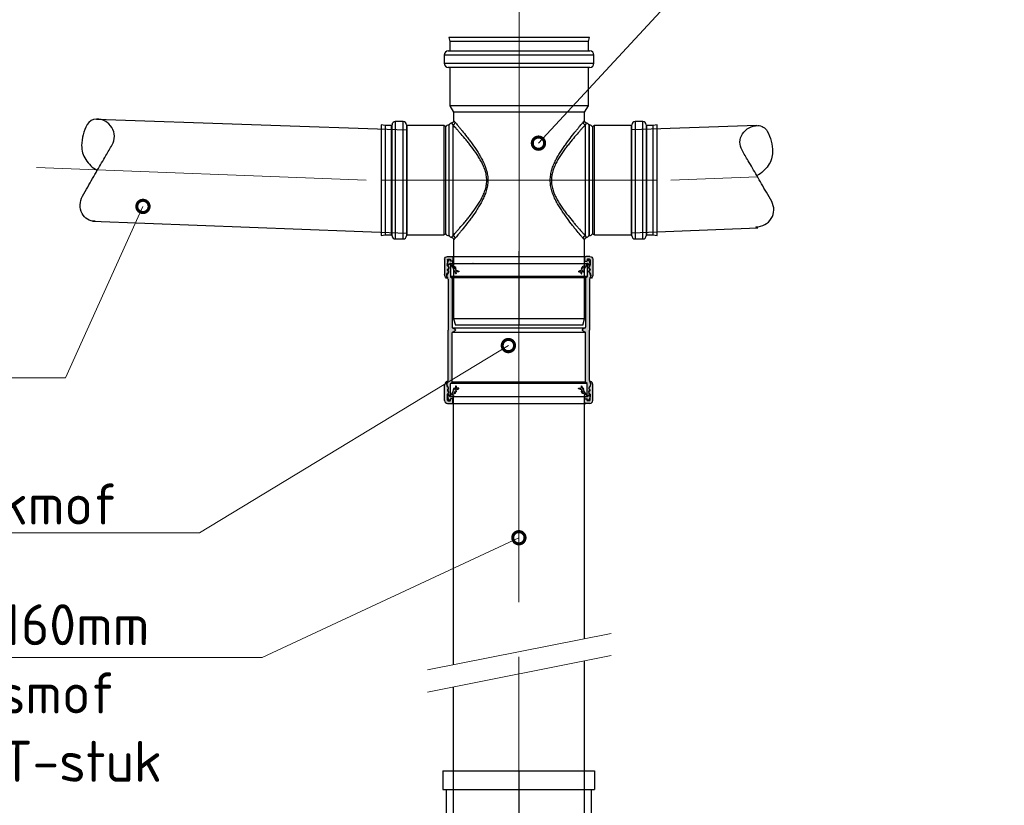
# Model space of a CAD drawing. Header units: metres. Extents: x 92403 to 95147, y 464428 to 465602.
# Tile 138 of 256: x 92614.054 to 92615.256, y 464981.964 to 464982.923. Entities that reach past the tile are written whole.
import ezdxf
from ezdxf import colors
from ezdxf.entities.mleader import LeaderData, LeaderLine
from ezdxf.math import Vec2, Vec3

# ---------------------------------------------------------------- set-up
doc = ezdxf.new("R2010")
doc.units = ezdxf.units.M
for name, pattern in [('( Center )', [2, 1.25, -0.25, 0.25, -0.25]), ('AM-AS', [16, 10, -2, 2, -2]), ('CENTER', [2, 1.25, -0.25, 0.25, -0.25]), ('HIDDEN', [2.373, 1.58, -0.793]), ('XX-AFBREEK', [7, 4, -1, 1, -1])]:
    doc.linetypes.add(name, pattern=pattern)
doc.layers.get('0').update_dxf_attribs({"linetype": 'CONTINUOUS'})
for name, color, linetype, lineweight in [('N-WE-AM-AS-G', 7, 'AM-AS', 18), ('N-WE-RI-HWA_KNEVELINLAAT_PVC-G', 150, 'CONTINUOUS', 25), ('N-WE-RI-HWA_KOLK_TROTTOIRKOLK-G', 150, 'CONTINUOUS', 35), ('N-WE-RI-HWA_KOLKAANSLUITING_PVC-G', 150, 'CONTINUOUS', 25), ('N-WE-RI-HWA_STEEKMOF_PVC-G', 150, 'CONTINUOUS', 25), ('N-WE-RI-VWA_TRANSPORTLEIDING_PVC-G', 10, 'CONTINUOUS', 25), ('X-XX-AL-AFBREEKLIJN-G', 7, 'XX-AFBREEK', 18), ('X-XX-AL-TEKENBLAD_TITELBLOK-T18', 10, 'CONTINUOUS', 18)]:
    doc.layers.add(name, color=color, linetype=linetype, lineweight=lineweight)
doc.layers.add('TEKENING', color=7, linetype='CONTINUOUS')
doc.styles.add('NLCS-ISO-M50-T18', font='NLCS-ISO.ttf', dxfattribs={"height": 0.09})

# ---------------------------------------------------------------- blocks, each defined once
blk = doc.blocks.new('_DotSmall')
at = {"const_width": 0.5}
blk.add_lwpolyline([(-0.0625, 0, 1), (0.0625, 0, 1)], format="xyb", close=True, dxfattribs=at)
blk = doc.blocks.new('manchet')
blk.add_hatch(color=256).paths.add_polyline_path([(-44.3, 243.9), (-47.4, 246.1, 0.59763), (-47.8, 245.9, 0.162947), (-45.3, 238.3, 0.453883), (-45, 238.3, 0.114067), (-44, 240.3, -0.343359), (-43.7, 240.6), (-41.6, 240.6, 0.414214), (-40.8, 241.4), (-40.8, 243.5), (-40.3, 244.5, 0.548619), (-40.5, 244.8), (-40.6, 244.8, -0.802585), (-40.9, 246.1), (-38, 247.4, 0.802585), (-38.2, 248.2), (-38.8, 248.2, -0.916331), (-38.8, 249), (-36.9, 249.3, 0.520567), (-36.9, 249.5), (-37.5, 250.6, -0.291473), (-37.5, 251), (-37.2, 251.5, -0.144153), (-37, 251.6), (-33.8, 252.9, 0.304831), (-33.7, 253), (-33.7, 253.2, 0.414214), (-34.1, 253.6), (-36.5, 253.6, -0.414214), (-36.9, 254), (-36.9, 255.9, 0.916331), (-37.7, 255.9), (-38.3, 252.6, -0.802585), (-38.9, 252.6), (-39.1, 253.3, 0.802585), (-39.8, 253.2), (-40.5, 249.6, -0.109518), (-40.7, 249.2), (-43.6, 245, 0.153915), (-43.9, 244.1, -0.606815)])
at = {"layer": 'TEKENING'}
for p, q in [((-40.5, 249.6), (-39.8, 253.2)), ((-38.9, 252.6), (-39.1, 253.3)), ((-37.7, 255.9), (-38.3, 252.6)), ((-37, 251.6), (-33.8, 252.9)), ((-36.9, 255.9), (-36.9, 254)), ((-34.1, 253.6), (-36.5, 253.6)), ((-33.7, 253), (-33.7, 253.2)), ((-44.3, 243.9), (-47.4, 246.1)), ((-41.6, 240.6), (-43.7, 240.6)), ((-43.6, 245), (-40.7, 249.2)), ((-40.9, 246.1), (-38, 247.4)), ((-40.8, 243.4), (-40.8, 241.4)), ((-40.3, 244.5), (-40.7, 243.5)), ((-40.5, 244.8), (-40.6, 244.8)), ((-38.8, 249), (-36.9, 249.3)), ((-38.8, 248.2), (-38.2, 248.2)), ((-37.5, 251), (-37.2, 251.5)), ((-37.5, 250.6), (-36.9, 249.5))]:
    blk.add_line(p, q, dxfattribs=at)
for centre, radius, start, end in [((-39.5, 253.2), 0.4, 15, 170), ((-38.6, 252.6), 0.3, 195, 350), ((-37.3, 255.9), 0.4, 0, 170), ((-36.5, 254), 0.4, 180, 270), ((-34.1, 253.2), 0.4, 0, 90), ((-33.8, 253), 0.1, 292.1885, 0), ((-47.6, 245.9), 0.2, 55, 180), ((-35.3, 245.7), 12.5, 179.24, 216.0435), ((-44.2, 244.1), 0.3, 235, 0), ((-43.7, 240.3), 0.3, 90, 165.8014), ((-42.4, 244.1), 1.5, 145, 180), ((-41.6, 241.4), 0.8, 270, 0), ((-40.6, 245.5), 0.7, 115, 270), ((-40.6, 243.4), 0.2, 155, 180), ((-41.5, 249.7), 1, 325, 350), ((-40.5, 244.6), 0.2, 335, 90), ((-38.8, 248.6), 0.4, 100, 270), ((-38.2, 247.8), 0.4, 295, 90), ((-37.2, 250.8), 0.4, 145, 210), ((-36.9, 251.2), 0.4, 112.1885, 145), ((-37, 249.4), 0.1, 280, 30), ((-45.2, 238.5), 0.2, 210.1562, 319.7718), ((-48.9, 241.6), 5, 319.7718, 345.8014)]:
    blk.add_arc(centre, radius, start, end, dxfattribs=at)
blk = doc.blocks.new('klikring')
for points in [[(-153.6, 167.1, 0.414214), (-150.1, 163.6), (-145, 163.6, 0.414214), (-143.5, 165.1), (-143.5, 169.3), (-146.3, 169.3, 0.414214), (-146.6, 169), (-146.6, 167.5, -0.414214), (-147.1, 167), (-149.4, 167, -0.414214), (-150.2, 167.8), (-150.2, 174, -0.198912), (-149.8, 175), (-148.7, 176.1, 0.373885), (-148.6, 177.4), (-149.9, 179.2, -0.424475), (-149.7, 180.6), (-149.3, 180.9, 0.424475), (-149, 182.6), (-150.1, 184, -0.16286), (-151, 186.7), (-151, 187, -0.145613), (-150.2, 189.4, 0.385914), (-150.3, 190, 0.350313), (-151.9, 190, 0.194134), (-153.6, 185.8)], [(27.4, 185.8, 0.194134), (25.7, 190, 0.350313), (24.2, 190, 0.385914), (24.1, 189.4, -0.145613), (24.8, 187), (24.8, 186.7, -0.16286), (23.9, 184), (22.9, 182.6, 0.424475), (23.1, 180.9), (23.6, 180.6, -0.424475), (23.8, 179.2), (22.4, 177.4, 0.373885), (22.5, 176.1), (23.6, 175, -0.198912), (24, 174), (24, 167.8, -0.414214), (23.2, 167), (20.9, 167, -0.414214), (20.4, 167.5), (20.4, 169, 0.414214), (20.1, 169.3), (17.3, 169.3), (17.3, 165.1, 0.414214), (18.8, 163.6), (23.9, 163.6, 0.414214), (27.4, 167.1)]]:
    blk.add_hatch(color=256).paths.add_polyline_path(points)
for p, q in [((-153.6, 167.1), (-153.6, 185.8)), ((-151, 186.7), (-151, 187)), ((-149, 182.6), (-150.1, 184)), ((-149.7, 180.6), (-149.3, 180.9)), ((22.9, 182.6), (23.9, 184)), ((23.6, 180.6), (23.1, 180.9)), ((24.8, 186.7), (24.8, 187)), ((27.4, 167.1), (27.4, 185.8)), ((-150.2, 167.8), (-150.2, 174)), ((-148.6, 177.4), (-149.9, 179.2)), ((-149.8, 175), (-148.7, 176.1)), ((-146.6, 167.5), (-146.6, 169)), ((-143.5, 169.3), (-146.3, 169.3)), ((-143.5, 165.1), (-143.5, 169.3)), ((17.3, 165.1), (17.3, 169.3)), ((17.3, 169.3), (20.1, 169.3)), ((20.4, 167.5), (20.4, 169)), ((22.4, 177.4), (23.8, 179.2)), ((23.6, 175), (22.5, 176.1)), ((24, 167.8), (24, 174)), ((-150.1, 163.6), (-145, 163.6)), ((-149.4, 167), (-147.1, 167)), ((23.9, 163.6), (18.8, 163.6)), ((23.2, 167), (20.9, 167))]:
    blk.add_line(p, q)
for centre, radius, start, end in [((-147.6, 185.8), 6, 136.0545, 180), ((-151.1, 189), 1.26, 51.2699, 128.4941), ((-146.5, 187), 4.5, 146.8608, 180), ((-146.5, 186.7), 4.5, 180, 217), ((-150.6, 189.7), 0.4, 326.8608, 51.2699), ((-149.1, 179.8), 1, 125, 217), ((-150, 181.9), 1.2, 305, 37), ((23.8, 181.9), 1.2, 143, 235), ((23, 179.8), 1, 323, 55), ((20.3, 186.7), 4.5, 323, 0), ((24.4, 189.7), 0.4, 128.7301, 213.1392), ((20.3, 187), 4.5, 0, 33.1392), ((25, 189), 1.26, 51.5059, 128.7301), ((21.4, 185.8), 6, 360, 43.9455), ((-148.8, 174), 1.4, 135, 180), ((-149.4, 176.8), 1, 315, 37), ((-146.3, 169), 0.3, 90, 180), ((20.1, 169), 0.3, 0, 90), ((23.2, 176.8), 1, 143, 225), ((22.6, 174), 1.4, 0, 45), ((-150.1, 167.1), 3.5, 180, 270), ((-149.4, 167.8), 0.8, 180, 270), ((-147.1, 167.5), 0.5, 270, 0), ((-145, 165.1), 1.5, 270, 0), ((18.8, 165.1), 1.5, 180, 270), ((20.9, 167.5), 0.5, 180, 270), ((23.2, 167.8), 0.8, 270, 0), ((23.9, 167.1), 3.5, 270, 0)]:
    blk.add_arc(centre, radius, start, end)
blk = doc.blocks.new('klikring(160)')
for name, p in [('klikring', (0, 0)), ('manchet', (-102.6, -71.3))]:
    blk.add_blockref(name, p)
at = {"xscale": -1}
blk.add_blockref('manchet', (-23.6, -71.3), dxfattribs=at)
blk = doc.blocks.new('RD_Steekmof 160 HWA')
at = {"layer": 'N-WE-RI-HWA_STEEKMOF_PVC-G'}
for points in [[(2.0508, 36.734, 0.057243), (2.0506, 36.7338), (2.0495, 36.7328, -0.254688), (2.0486, 36.7325, -0.263584), (2.0476, 36.7326), (2.0458, 36.734, 0.095518), (2.0454, 36.7342, 0.150965), (2.045, 36.7338), (2.0447, 36.7334, -0.276303), (2.0436, 36.7329, -0.285183), (2.0425, 36.733), (2.0408, 36.7342, 0.115542), (2.039, 36.7351, 0.012887), (2.0387, 36.7351, 0.154521), (2.0361, 36.7343, -0.385914), (2.0356, 36.7344, -0.025701), (2.0355, 36.7345, 0.012163), (2.0353, 36.7344), (2.0348, 36.7339, -0.204656), (2.0341, 36.7336), (1.9722, 36.7336), (1.9104, 36.7336, -0.193885), (1.9097, 36.7339, 0.053896), (1.9089, 36.7345, -0.010842), (1.9089, 36.7344, -0.385914), (1.9083, 36.7343, 0.149789), (1.9058, 36.7351, 0.089681), (1.9043, 36.7345), (1.9017, 36.733, -0.183984), (1.901, 36.7329, -0.29382), (1.8998, 36.7334), (1.8995, 36.7338, 0.114365), (1.8991, 36.7341, 0.075944), (1.8989, 36.734), (1.8966, 36.7327, -0.145519), (1.8961, 36.7326, -0.313218), (1.895, 36.7328), (1.8939, 36.7338, 0.057243), (1.8936, 36.734), (1.8915, 36.731, 0.320813), (1.8915, 36.7306), (1.907, 36.7306), (1.907, 36.7306), (1.9083, 36.729, 0.221828), (1.9091, 36.7286), (1.9688, 36.7286, -0.291473), (1.9697, 36.7281), (1.9711, 36.7252, 0.358881), (1.9722, 36.7246, 0.358881), (1.9734, 36.7252), (1.9747, 36.7281, -0.291473), (1.9756, 36.7286), (2.0354, 36.7286, 0.221828), (2.0361, 36.729), (2.0375, 36.7306), (2.053, 36.7306, 0.348483), (2.053, 36.731)], [(2.053, 36.5637), (2.0377, 36.5637, -0.221828), (2.0373, 36.5638), (2.0361, 36.5653, 0.221828), (2.0354, 36.5656), (1.9756, 36.5656, -0.291473), (1.9747, 36.5662), (1.9734, 36.5691, 0.291473), (1.9725, 36.5696), (1.9722, 36.5696), (1.972, 36.5696, 0.291473), (1.9711, 36.5691), (1.9697, 36.5662, -0.291473), (1.9688, 36.5656), (1.9091, 36.5656, 0.221828), (1.9083, 36.5653), (1.9071, 36.5638, -0.221828), (1.9067, 36.5636), (1.8915, 36.5636, 0.267663), (1.8915, 36.5633), (1.8936, 36.5603, 0.057243), (1.8939, 36.5605), (1.895, 36.5615, -0.342964), (1.8962, 36.5617, -0.121308), (1.8966, 36.5616), (1.8989, 36.5603, 0.056155), (1.8991, 36.5602, 0.132984), (1.8995, 36.5605), (1.8998, 36.5609, -0.324805), (1.9011, 36.5614, -0.149769), (1.9017, 36.5613), (1.9043, 36.5597, 0.075244), (1.9056, 36.5593, 0.000735), (1.9056, 36.5593), (1.9059, 36.5593, 0.145613), (1.9083, 36.56, -0.385914), (1.9089, 36.5599, -0.019406), (1.9089, 36.5598, 0.052269), (1.9097, 36.5604, -0.193885), (1.9104, 36.5607), (1.9722, 36.5607), (2.0341, 36.5607, -0.204656), (2.0348, 36.5604), (2.0353, 36.5599, 0.010683), (2.0355, 36.5598, -0.03436), (2.0356, 36.5599, -0.385914), (2.0361, 36.56, 0.145613), (2.0386, 36.5593), (2.0389, 36.5593, 0.020387), (2.0393, 36.5593, 0.098767), (2.0408, 36.56), (2.0425, 36.5613, -0.260476), (2.0435, 36.5614, -0.295458), (2.0447, 36.5609), (2.045, 36.5605, 0.172063), (2.0455, 36.5601, 0.074899), (2.0458, 36.5603), (2.0476, 36.5616, -0.240447), (2.0485, 36.5618, -0.277367), (2.0495, 36.5615), (2.0506, 36.5605, 0.057243), (2.0508, 36.5603), (2.053, 36.5633, 0.291151)]]:
    blk.add_hatch(color=256, dxfattribs=at).paths.add_polyline_path(points)
at = {"layer": 'N-WE-AM-AS-G', "linetype": '( Center )', "ltscale": 3}
blk.add_line((1.876, 36.6472), (2.0685, 36.6472), dxfattribs=at)
at = {"layer": 'N-WE-RI-HWA_STEEKMOF_PVC-G'}
for p, q in [((1.8924, 36.7334), (1.891, 36.7311)), ((1.8946, 36.7337), (1.8954, 36.7329)), ((1.8966, 36.7327), (1.8988, 36.7339)), ((1.8989, 36.7336), (1.8989, 36.7337)), ((1.9001, 36.7336), (1.9003, 36.7333)), ((1.9017, 36.733), (1.9043, 36.7345)), ((1.9104, 36.7336), (1.9722, 36.7336)), ((2.0341, 36.7336), (1.9722, 36.7336)), ((2.0348, 36.7339), (2.0353, 36.7344)), ((2.0381, 36.7351), (2.0378, 36.7351)), ((2.0425, 36.733), (2.0408, 36.7342)), ((2.0444, 36.7338), (2.0439, 36.7332)), ((2.0476, 36.7326), (2.0458, 36.734)), ((2.05, 36.7338), (2.0489, 36.7327)), ((2.0521, 36.7334), (2.0534, 36.731)), ((1.8825, 36.7291), (1.8825, 36.5653)), ((1.891, 36.7309), (1.891, 36.5633)), ((1.8913, 36.7306), (1.9067, 36.7306)), ((1.907, 36.5637), (1.907, 36.7305)), ((1.9071, 36.7304), (1.9083, 36.729)), ((1.9086, 36.5655), (1.9086, 36.7287)), ((1.9091, 36.7286), (1.9688, 36.7286)), ((1.9695, 36.7284), (1.9695, 36.5659)), ((1.9697, 36.7281), (1.9711, 36.7252)), ((1.972, 36.7246), (1.9722, 36.7246)), ((1.9725, 36.7246), (1.9722, 36.7246)), ((1.9747, 36.7281), (1.9734, 36.7252)), ((1.975, 36.7284), (1.975, 36.5659)), ((2.0354, 36.7286), (1.9756, 36.7286)), ((2.0358, 36.5655), (2.0358, 36.7287)), ((2.0373, 36.7304), (2.0361, 36.729)), ((2.0375, 36.5637), (2.0375, 36.7305)), ((2.0532, 36.7306), (2.0377, 36.7306)), ((2.0535, 36.7309), (2.0535, 36.5633)), ((2.062, 36.7291), (2.062, 36.5653)), ((2.0535, 36.7028), (2.0535, 36.7032)), ((2.0535, 36.5915), (2.0535, 36.5911)), ((1.9071, 36.5638), (1.9083, 36.5653)), ((1.9091, 36.5656), (1.9688, 36.5656)), ((1.9697, 36.5662), (1.9711, 36.5691)), ((1.972, 36.5696), (1.9722, 36.5696)), ((1.9725, 36.5696), (1.9722, 36.5696)), ((1.9747, 36.5662), (1.9734, 36.5691)), ((2.0354, 36.5656), (1.9756, 36.5656)), ((2.0373, 36.5638), (2.0361, 36.5653)), ((1.8924, 36.5608), (1.891, 36.5632)), ((1.8913, 36.5636), (1.9067, 36.5636)), ((1.8946, 36.5606), (1.8954, 36.5614)), ((1.8966, 36.5616), (1.8988, 36.5603)), ((1.8989, 36.5606), (1.8989, 36.5606)), ((1.9001, 36.5606), (1.9003, 36.561)), ((1.9017, 36.5613), (1.9043, 36.5597)), ((1.9104, 36.5607), (1.9722, 36.5607)), ((2.0341, 36.5607), (1.9722, 36.5607)), ((2.0348, 36.5604), (2.0353, 36.5599)), ((2.0532, 36.5637), (2.0377, 36.5637)), ((2.0381, 36.5591), (2.0378, 36.5591)), ((2.0425, 36.5613), (2.0408, 36.56)), ((2.0444, 36.5605), (2.0439, 36.5611)), ((2.0476, 36.5616), (2.0458, 36.5603)), ((2.05, 36.5605), (2.0489, 36.5615)), ((2.0521, 36.5609), (2.0534, 36.5632))]:
    blk.add_line(p, q, dxfattribs=at)
for centre, radius, start, end in [((1.8936, 36.7327), 0.0014, 45, 149.8274), ((1.8961, 36.7336), 0.001, 225, 300), ((1.8993, 36.7333), 0.00086, 33.1576, 123.1176), ((1.9012, 36.7339), 0.001, 215, 300), ((1.9065, 36.7306), 0.0045, 46.1095, 120), ((1.9104, 36.7346), 0.001, 226.1095, 270), ((2.0341, 36.7346), 0.001, 270, 316.2649), ((2.0378, 36.7306), 0.0045, 90, 123.2031), ((2.0381, 36.7306), 0.0045, 53, 90), ((2.0431, 36.7338), 0.001, 233, 323), ((2.0452, 36.7332), 0.001, 53, 143), ((2.0482, 36.7334), 0.001, 233, 315), ((2.0509, 36.7327), 0.00141, 30.4377, 128.0571), ((1.8913, 36.7309), 0.0003, 149.8274, 270), ((1.9067, 36.7301), 0.0005, 39.9709, 90), ((1.9091, 36.7296), 0.001, 219.9709, 270), ((1.9688, 36.7276), 0.001, 25, 90), ((1.972, 36.7256), 0.001, 205, 270), ((1.9725, 36.7256), 0.001, 270, 335), ((1.9756, 36.7276), 0.001, 90, 155), ((2.0354, 36.7296), 0.001, 270, 320.0291), ((2.0377, 36.7301), 0.0005, 90, 140.0291), ((2.0532, 36.7309), 0.0003, 270, 30.1726), ((1.9091, 36.5646), 0.001, 90, 140.0291), ((1.9688, 36.5666), 0.001, 270, 335), ((1.972, 36.5686), 0.001, 90, 155), ((1.9725, 36.5686), 0.001, 25, 90), ((1.9756, 36.5666), 0.001, 205, 270), ((2.0354, 36.5646), 0.001, 39.9709, 90), ((1.8913, 36.5633), 0.0003, 90, 210.1726), ((1.8936, 36.5615), 0.0014, 210.1726, 315), ((1.8961, 36.5607), 0.001, 60, 135), ((1.8993, 36.561), 0.00086, 236.8824, 326.8424), ((1.9012, 36.5604), 0.001, 60, 145), ((1.9065, 36.5636), 0.0045, 240, 313.8905), ((1.9067, 36.5641), 0.0005, 270, 320.0291), ((1.9104, 36.5597), 0.001, 90, 133.8905), ((2.0341, 36.5597), 0.001, 43.7351, 90), ((2.0378, 36.5636), 0.0045, 236.7969, 270), ((2.0377, 36.5642), 0.0005, 219.9709, 270), ((2.0381, 36.5636), 0.0045, 270, 307), ((2.0431, 36.5605), 0.001, 37, 127), ((2.0452, 36.5611), 0.001, 217, 307), ((2.0482, 36.5608), 0.001, 45, 127), ((2.0509, 36.5616), 0.00141, 231.9429, 329.5623), ((2.0532, 36.5634), 0.0003, 329.8274, 90)]:
    blk.add_arc(centre, radius, start, end, dxfattribs=at)
at = {"layer": 'N-WE-RI-HWA_STEEKMOF_PVC-G', "yscale": 0.001, "zscale": 0.001}
for p, xscale, rotation in [((1.7189, 36.5841), 0.001, 270), ((2.2256, 36.5841), -0.001, 90)]:
    blk.add_blockref('klikring(160)', p, dxfattribs=dict(at, xscale=xscale, rotation=rotation))
blk = doc.blocks.new('RD_Dubbel T-stuk 160x125')
at = {"layer": 'N-WE-AM-AS-G', "linetype": '( Center )', "ltscale": 3, "flags": 128}
for points in [[(2.1245, 40.3972), (2.1245, 40.7485)], [(1.9558, 40.5742), (2.2931, 40.5742)]]:
    blk.add_lwpolyline(points, dxfattribs=at)
at = {"layer": 'N-WE-RI-HWA_KOLKAANSLUITING_PVC-G', "linetype": 'Continuous'}
for p, q in [((2.0385, 40.7485), (2.0398, 40.7435)), ((2.2104, 40.7485), (2.0385, 40.7485)), ((2.0398, 40.7435), (2.0398, 40.732)), ((2.2091, 40.7435), (2.0398, 40.7435)), ((2.2091, 40.7435), (2.2104, 40.7485)), ((2.2091, 40.732), (2.2091, 40.7435)), ((2.033, 40.727), (2.033, 40.717)), ((2.2159, 40.727), (2.033, 40.727)), ((2.038, 40.732), (2.2109, 40.732)), ((2.2159, 40.717), (2.2159, 40.727)), ((2.033, 40.717), (2.2159, 40.717)), ((2.2109, 40.712), (2.038, 40.712)), ((2.0398, 40.712), (2.0398, 40.6652)), ((2.2091, 40.6652), (2.2091, 40.712)), ((2.0398, 40.6652), (2.0445, 40.6572)), ((2.2091, 40.6652), (2.0398, 40.6652)), ((2.0445, 40.6572), (2.0445, 40.6469)), ((2.2045, 40.6572), (2.0445, 40.6572)), ((2.2045, 40.6572), (2.2091, 40.6652)), ((2.2045, 40.6469), (2.2045, 40.6572)), ((1.9608, 40.6409), (1.9558, 40.6418)), ((1.9558, 40.6418), (1.9558, 40.5066)), ((1.9693, 40.5065), (1.9693, 40.6418)), ((1.9828, 40.6458), (1.9733, 40.6458)), ((1.9733, 40.6458), (1.9733, 40.5025)), ((1.9828, 40.5025), (1.9828, 40.6458)), ((1.9868, 40.6418), (1.9868, 40.5065)), ((2.0391, 40.6417), (2.0385, 40.6417)), ((2.0385, 40.6417), (2.0385, 40.5067)), ((2.0391, 40.5067), (2.0391, 40.6417)), ((2.0434, 40.642), (2.0434, 40.5063)), ((2.2055, 40.5063), (2.2055, 40.642)), ((2.2105, 40.6417), (2.2098, 40.6417)), ((2.2098, 40.6417), (2.2098, 40.5742)), ((2.2105, 40.5742), (2.2105, 40.6417)), ((2.2621, 40.5065), (2.2621, 40.6418)), ((2.2756, 40.6458), (2.2661, 40.6458)), ((2.2661, 40.6458), (2.2661, 40.5025)), ((2.2756, 40.5025), (2.2756, 40.6458)), ((2.2796, 40.6418), (2.2796, 40.5065)), ((2.2931, 40.6418), (2.2881, 40.6409)), ((2.2931, 40.5066), (2.2931, 40.6418)), ((1.9688, 40.6409), (1.9608, 40.6409)), ((1.9608, 40.6409), (1.9608, 40.5075)), ((1.9688, 40.5075), (1.9688, 40.6409)), ((2.0325, 40.6409), (1.9873, 40.6409)), ((1.9873, 40.6409), (1.9873, 40.5075)), ((2.0349, 40.6395), (2.0325, 40.6409)), ((2.0325, 40.6409), (2.0325, 40.5075)), ((2.0349, 40.5089), (2.0349, 40.6395)), ((2.2164, 40.6409), (2.214, 40.6395)), ((2.214, 40.6395), (2.214, 40.5742)), ((2.2616, 40.6409), (2.2164, 40.6409)), ((2.2164, 40.5075), (2.2164, 40.6409)), ((2.2616, 40.5075), (2.2616, 40.6409)), ((2.2881, 40.6409), (2.2801, 40.6409)), ((2.2801, 40.6409), (2.2801, 40.5075)), ((2.2881, 40.5075), (2.2881, 40.6409)), ((2.2098, 40.5742), (2.2098, 40.5067)), ((2.2105, 40.5067), (2.2105, 40.5742)), ((2.214, 40.5742), (2.214, 40.5089)), ((1.9558, 40.5066), (1.9608, 40.5075)), ((1.9608, 40.5075), (1.9688, 40.5075)), ((1.9733, 40.5025), (1.9828, 40.5025)), ((1.9873, 40.5075), (2.0325, 40.5075)), ((2.0325, 40.5075), (2.0349, 40.5089)), ((2.0385, 40.5067), (2.0391, 40.5067)), ((2.0445, 40.5014), (2.0445, 40.4052)), ((2.2045, 40.4052), (2.2045, 40.5014)), ((2.2098, 40.5067), (2.2105, 40.5067)), ((2.214, 40.5089), (2.2164, 40.5075)), ((2.2164, 40.5075), (2.2616, 40.5075)), ((2.2661, 40.5025), (2.2756, 40.5025)), ((2.2801, 40.5075), (2.2881, 40.5075)), ((2.2881, 40.5075), (2.2931, 40.5066)), ((2.0445, 40.4052), (2.0466, 40.3972)), ((2.2045, 40.4052), (2.0445, 40.4052)), ((2.2023, 40.3972), (2.2045, 40.4052)), ((2.2023, 40.3972), (2.0466, 40.3972))]:
    blk.add_line(p, q, dxfattribs=at)
for centre, radius, start, end in [((2.038, 40.727), 0.005, 90, 180), ((2.2109, 40.727), 0.005, 0, 90), ((2.038, 40.717), 0.005, 180, 270), ((2.2109, 40.717), 0.005, 270, 0), ((1.9733, 40.6418), 0.004, 90, 180), ((1.9828, 40.6418), 0.004, 0, 90), ((2.0385, 40.6377), 0.004, 90, 153.1027), ((2.0434, 40.6392), 0.005, 104.0739, 150), ((2.0432, 40.6451), 0.00311, 273.2535, 356.3362), ((2.2057, 40.6451), 0.00311, 183.6638, 266.7465), ((2.2055, 40.6392), 0.005, 30, 75.907), ((2.2105, 40.6377), 0.004, 26.8973, 90), ((2.2661, 40.6418), 0.004, 90, 180), ((2.2756, 40.6418), 0.004, 0, 90), ((1.9688, 40.6414), 0.0005, 270, 0), ((1.9873, 40.6414), 0.0005, 180, 270), ((2.2616, 40.6414), 0.0005, 270, 0), ((2.2801, 40.6414), 0.0005, 180, 270), ((1.9688, 40.507), 0.0005, 0, 90), ((1.9733, 40.5065), 0.004, 180, 270), ((1.9828, 40.5065), 0.004, 270, 0), ((1.9873, 40.507), 0.0005, 90, 180), ((2.0385, 40.5107), 0.004, 206.8973, 270), ((2.0434, 40.5092), 0.005, 210, 256.031), ((2.0432, 40.5032), 0.00311, 3.6638, 86.7465), ((2.2057, 40.5032), 0.00311, 93.2535, 176.3362), ((2.2055, 40.5092), 0.005, 284.0739, 330), ((2.2105, 40.5107), 0.004, 270, 333.1027), ((2.2616, 40.507), 0.0005, 0, 90), ((2.2661, 40.5065), 0.004, 180, 270), ((2.2756, 40.5065), 0.004, 270, 0), ((2.2801, 40.507), 0.0005, 90, 180)]:
    blk.add_arc(centre, radius, start, end, dxfattribs=at)
for points, knots in [([(2.0444, 40.6469), (2.0444, 40.6469), (2.0445, 40.6466), (2.0443, 40.6459), (2.0439, 40.6451), (2.0432, 40.6445), (2.0426, 40.6441), (2.0423, 40.6441), (2.0422, 40.644)], [0, 0, 0, 0, 0.025523, 0.239522, 0.471856, 0.724833, 0.933226, 1, 1, 1, 1]), ([(2.0434, 40.642), (2.0432, 40.6423), (2.043, 40.6427), (2.0427, 40.6433), (2.0424, 40.6437), (2.0422, 40.6439), (2.0422, 40.644), (2.0422, 40.644), (2.0422, 40.644)], [0, 0, 0, 0, 0.211878, 0.322493, 0.54427, 0.767747, 0.992858, 1, 1, 1, 1]), ([(2.0434, 40.5063), (2.0443, 40.5073), (2.0456, 40.5087), (2.0474, 40.5107), (2.0478, 40.5112), (2.0486, 40.512), (2.049, 40.5125), (2.0503, 40.5139), (2.0511, 40.5149), (2.0539, 40.5181), (2.0559, 40.5205), (2.0586, 40.5236), (2.0591, 40.5243), (2.0602, 40.5256), (2.0608, 40.5263), (2.0624, 40.5283), (2.0635, 40.5297), (2.0669, 40.5339), (2.0691, 40.5369), (2.0724, 40.5417), (2.0735, 40.5433), (2.0751, 40.5458), (2.0757, 40.5467), (2.0767, 40.5484), (2.0772, 40.5493), (2.0787, 40.5519), (2.0796, 40.5538), (2.0814, 40.5575), (2.0821, 40.5595), (2.083, 40.562), (2.0831, 40.5625), (2.0834, 40.5635), (2.0836, 40.564), (2.084, 40.5656), (2.0842, 40.5666), (2.0847, 40.5697), (2.085, 40.5718), (2.085, 40.5751), (2.0849, 40.5762), (2.0847, 40.5783), (2.0846, 40.5793), (2.0843, 40.5814), (2.084, 40.5825), (2.0835, 40.5845), (2.0832, 40.5856), (2.0822, 40.5886), (2.0815, 40.5905), (2.0797, 40.5943), (2.0788, 40.5962), (2.0773, 40.5989), (2.0768, 40.5997), (2.0758, 40.6015), (2.0752, 40.6023), (2.0736, 40.6049), (2.0726, 40.6065), (2.0692, 40.6113), (2.067, 40.6143), (2.0642, 40.6179), (2.0636, 40.6186), (2.0625, 40.62), (2.0619, 40.6207), (2.0603, 40.6227), (2.0592, 40.624), (2.056, 40.6278), (2.054, 40.6301), (2.0517, 40.6328), (2.0512, 40.6333), (2.0503, 40.6343), (2.0499, 40.6348), (2.0486, 40.6363), (2.0478, 40.6372), (2.0463, 40.6388), (2.0456, 40.6396), (2.0447, 40.6406), (2.0444, 40.6409), (2.0439, 40.6415), (2.0436, 40.6418), (2.0434, 40.642)], [0, 0, 0, 0, 0.0625, 0.0625, 0.078125, 0.078125, 0.09375, 0.09375, 0.125, 0.125, 0.1875, 0.1875, 0.203125, 0.203125, 0.21875, 0.21875, 0.25, 0.25, 0.3125, 0.3125, 0.34375, 0.34375, 0.359375, 0.359375, 0.375, 0.375, 0.40625, 0.40625, 0.4375, 0.4375, 0.445313, 0.445313, 0.453125, 0.453125, 0.46875, 0.46875, 0.5, 0.5, 0.515625, 0.515625, 0.53125, 0.53125, 0.546875, 0.546875, 0.5625, 0.5625, 0.59375, 0.59375, 0.625, 0.625, 0.640625, 0.640625, 0.65625, 0.65625, 0.6875, 0.6875, 0.75, 0.75, 0.765625, 0.765625, 0.78125, 0.78125, 0.8125, 0.8125, 0.875, 0.875, 0.890625, 0.890625, 0.90625, 0.90625, 0.9375, 0.9375, 0.96875, 0.96875, 0.984375, 0.984375, 1, 1, 1, 1]), ([(2.0445, 40.6469), (2.0445, 40.6469), (2.0445, 40.6469), (2.0446, 40.6468), (2.045, 40.6464), (2.0456, 40.6458), (2.0461, 40.6452), (2.0463, 40.6449)], [0, 0, 0, 0, 0.115143, 0.336397, 0.560842, 0.786506, 1, 1, 1, 1]), ([(2.0463, 40.6449), (2.0466, 40.6447), (2.0468, 40.6444), (2.0473, 40.6438), (2.0476, 40.6434), (2.0485, 40.6423), (2.0492, 40.6415), (2.0506, 40.6398), (2.0514, 40.6389), (2.0526, 40.6373), (2.0531, 40.6368), (2.054, 40.6357), (2.0544, 40.6352), (2.0567, 40.6324), (2.0587, 40.6299), (2.0617, 40.6259), (2.0628, 40.6245), (2.0649, 40.6217), (2.066, 40.6202), (2.0693, 40.6156), (2.0715, 40.6125), (2.0747, 40.6075), (2.0757, 40.6058), (2.0772, 40.6031), (2.0778, 40.6023), (2.0787, 40.6004), (2.0792, 40.5995), (2.0806, 40.5967), (2.0815, 40.5948), (2.0831, 40.5909), (2.0839, 40.5889), (2.0846, 40.5863), (2.0848, 40.5858), (2.0851, 40.5847), (2.0852, 40.5842), (2.0855, 40.5826), (2.0857, 40.5816), (2.0861, 40.5794), (2.0862, 40.5784), (2.0864, 40.5762), (2.0864, 40.5751), (2.0864, 40.5729), (2.0863, 40.5718), (2.0862, 40.5696), (2.086, 40.5686), (2.0857, 40.5664), (2.0855, 40.5654), (2.085, 40.5633), (2.0847, 40.5622), (2.0838, 40.5591), (2.083, 40.5571), (2.0814, 40.5533), (2.0805, 40.5514), (2.0791, 40.5486), (2.0786, 40.5477), (2.0776, 40.5459), (2.0771, 40.545), (2.0756, 40.5424), (2.0745, 40.5407), (2.0714, 40.5357), (2.0692, 40.5325), (2.0659, 40.5281), (2.0649, 40.5266), (2.0633, 40.5245), (2.0627, 40.5238), (2.0617, 40.5224), (2.0612, 40.5217), (2.0586, 40.5184), (2.0566, 40.5159), (2.0539, 40.5125), (2.053, 40.5115), (2.0518, 40.51), (2.0514, 40.5095), (2.0506, 40.5085), (2.0502, 40.5081), (2.0484, 40.5059), (2.0472, 40.5045), (2.0463, 40.5034)], [0, 0, 0, 0, 0.015625, 0.015625, 0.03125, 0.03125, 0.0625, 0.0625, 0.09375, 0.09375, 0.109375, 0.109375, 0.125, 0.125, 0.1875, 0.1875, 0.21875, 0.21875, 0.25, 0.25, 0.3125, 0.3125, 0.34375, 0.34375, 0.359375, 0.359375, 0.375, 0.375, 0.40625, 0.40625, 0.4375, 0.4375, 0.445313, 0.445313, 0.453125, 0.453125, 0.46875, 0.46875, 0.484375, 0.484375, 0.5, 0.5, 0.515625, 0.515625, 0.53125, 0.53125, 0.546875, 0.546875, 0.5625, 0.5625, 0.59375, 0.59375, 0.625, 0.625, 0.640625, 0.640625, 0.65625, 0.65625, 0.6875, 0.6875, 0.75, 0.75, 0.78125, 0.78125, 0.796875, 0.796875, 0.8125, 0.8125, 0.875, 0.875, 0.90625, 0.90625, 0.921875, 0.921875, 0.9375, 0.9375, 1, 1, 1, 1]), ([(2.2026, 40.5034), (2.2021, 40.5039), (2.2016, 40.5046), (2.2007, 40.5056), (2.2004, 40.506), (2.1997, 40.5068), (2.1994, 40.5072), (2.1976, 40.5094), (2.1959, 40.5114), (2.1936, 40.5142), (2.1932, 40.5148), (2.1922, 40.516), (2.1917, 40.5166), (2.1902, 40.5185), (2.1892, 40.5198), (2.1861, 40.5238), (2.184, 40.5266), (2.1808, 40.5311), (2.1797, 40.5326), (2.1781, 40.535), (2.1775, 40.5358), (2.1764, 40.5375), (2.1759, 40.5383), (2.1743, 40.5408), (2.1732, 40.5425), (2.1712, 40.546), (2.1702, 40.5478), (2.1683, 40.5515), (2.1674, 40.5534), (2.1662, 40.5564), (2.1658, 40.5574), (2.1651, 40.5594), (2.1648, 40.5604), (2.1639, 40.5635), (2.1634, 40.5656), (2.1629, 40.5683), (2.1629, 40.5688), (2.1627, 40.5699), (2.1627, 40.5705), (2.1626, 40.5721), (2.1625, 40.5742), (2.1626, 40.5764), (2.1627, 40.5786), (2.1629, 40.5797), (2.1634, 40.5829), (2.1639, 40.585), (2.1651, 40.5891), (2.1658, 40.5911), (2.1671, 40.594), (2.1675, 40.595), (2.1684, 40.5969), (2.1688, 40.5979), (2.1703, 40.6006), (2.1712, 40.6024), (2.1733, 40.6059), (2.1743, 40.6076), (2.1764, 40.6109), (2.1775, 40.6125), (2.1791, 40.6149), (2.1797, 40.6157), (2.1808, 40.6172), (2.1813, 40.618), (2.1841, 40.6218), (2.1862, 40.6246), (2.1903, 40.6299), (2.1922, 40.6324), (2.1945, 40.6352), (2.195, 40.6358), (2.1959, 40.6368), (2.1963, 40.6374), (2.1975, 40.6389), (2.1983, 40.6398), (2.1997, 40.6416), (2.2004, 40.6423), (2.2013, 40.6434), (2.2016, 40.6438), (2.2021, 40.6444), (2.2024, 40.6447), (2.2026, 40.6449)], [0, 0, 0, 0, 0.03125, 0.03125, 0.046875, 0.046875, 0.0625, 0.0625, 0.125, 0.125, 0.140625, 0.140625, 0.15625, 0.15625, 0.1875, 0.1875, 0.25, 0.25, 0.28125, 0.28125, 0.296875, 0.296875, 0.3125, 0.3125, 0.34375, 0.34375, 0.375, 0.375, 0.40625, 0.40625, 0.421875, 0.421875, 0.4375, 0.4375, 0.46875, 0.46875, 0.476562, 0.476562, 0.484375, 0.484375, 0.5, 0.515625, 0.515625, 0.53125, 0.53125, 0.5625, 0.5625, 0.59375, 0.59375, 0.609375, 0.609375, 0.625, 0.625, 0.65625, 0.65625, 0.6875, 0.6875, 0.71875, 0.71875, 0.734375, 0.734375, 0.75, 0.75, 0.8125, 0.8125, 0.875, 0.875, 0.890625, 0.890625, 0.90625, 0.90625, 0.9375, 0.9375, 0.96875, 0.96875, 0.984375, 0.984375, 1, 1, 1, 1]), ([(2.2055, 40.642), (2.2053, 40.6418), (2.205, 40.6415), (2.2045, 40.6409), (2.2042, 40.6406), (2.2033, 40.6396), (2.2026, 40.6388), (2.2011, 40.6372), (2.2003, 40.6363), (2.1991, 40.6349), (2.1986, 40.6344), (2.1977, 40.6334), (2.1973, 40.6328), (2.1949, 40.6301), (2.1929, 40.6278), (2.1887, 40.6228), (2.1865, 40.6201), (2.1837, 40.6165), (2.1831, 40.6158), (2.182, 40.6143), (2.1814, 40.6136), (2.1798, 40.6113), (2.1786, 40.6098), (2.1764, 40.6066), (2.1753, 40.605), (2.1732, 40.6016), (2.1722, 40.5999), (2.1707, 40.5973), (2.1702, 40.5964), (2.1693, 40.5945), (2.1688, 40.5936), (2.1675, 40.5907), (2.1668, 40.5888), (2.1654, 40.5848), (2.1649, 40.5828), (2.1644, 40.5801), (2.1644, 40.5796), (2.1642, 40.5785), (2.1642, 40.578), (2.164, 40.5764), (2.164, 40.5753), (2.164, 40.5732), (2.164, 40.5721), (2.1641, 40.5705), (2.1642, 40.57), (2.1643, 40.5689), (2.1644, 40.5684), (2.1649, 40.5657), (2.1654, 40.5637), (2.1664, 40.5607), (2.1667, 40.5597), (2.1675, 40.5577), (2.1679, 40.5568), (2.1692, 40.5539), (2.1702, 40.5521), (2.1721, 40.5485), (2.1732, 40.5468), (2.1753, 40.5435), (2.1764, 40.5418), (2.1781, 40.5394), (2.1786, 40.5386), (2.1797, 40.5371), (2.1803, 40.5363), (2.182, 40.534), (2.1831, 40.5326), (2.1865, 40.5283), (2.1887, 40.5256), (2.1918, 40.5218), (2.1929, 40.5206), (2.1944, 40.5188), (2.1949, 40.5182), (2.1959, 40.5171), (2.1963, 40.5166), (2.1987, 40.5139), (2.2004, 40.512), (2.2022, 40.5099), (2.2026, 40.5095), (2.2033, 40.5088), (2.2036, 40.5084), (2.2045, 40.5074), (2.205, 40.5068), (2.2055, 40.5063)], [0, 0, 0, 0, 0.015625, 0.015625, 0.03125, 0.03125, 0.0625, 0.0625, 0.09375, 0.09375, 0.109375, 0.109375, 0.125, 0.125, 0.1875, 0.1875, 0.25, 0.25, 0.265625, 0.265625, 0.28125, 0.28125, 0.3125, 0.3125, 0.34375, 0.34375, 0.375, 0.375, 0.390625, 0.390625, 0.40625, 0.40625, 0.4375, 0.4375, 0.46875, 0.46875, 0.476562, 0.476562, 0.484375, 0.484375, 0.5, 0.5, 0.515625, 0.515625, 0.523437, 0.523437, 0.53125, 0.53125, 0.5625, 0.5625, 0.578125, 0.578125, 0.59375, 0.59375, 0.625, 0.625, 0.65625, 0.65625, 0.6875, 0.6875, 0.703125, 0.703125, 0.71875, 0.71875, 0.75, 0.75, 0.8125, 0.8125, 0.84375, 0.84375, 0.859375, 0.859375, 0.875, 0.875, 0.9375, 0.9375, 0.953125, 0.953125, 0.96875, 0.96875, 1, 1, 1, 1]), ([(2.2026, 40.6449), (2.2027, 40.6451), (2.2031, 40.6456), (2.2036, 40.6461), (2.2041, 40.6466), (2.2043, 40.6468), (2.2044, 40.6469), (2.2045, 40.6469), (2.2045, 40.6469)], [0, 0, 0, 0, 0.1101239, 0.331251, 0.5550361, 0.7813336, 0.8948474, 1, 1, 1, 1]), ([(2.2067, 40.644), (2.2066, 40.6441), (2.2062, 40.6442), (2.2056, 40.6446), (2.2049, 40.6452), (2.2046, 40.646), (2.2044, 40.6466), (2.2045, 40.6469), (2.2045, 40.6469)], [0, 0, 0, 0, 0.096688, 0.319483, 0.552856, 0.786263, 0.982013, 1, 1, 1, 1]), ([(2.2067, 40.644), (2.2067, 40.644), (2.2067, 40.644), (2.2067, 40.6439), (2.2065, 40.6437), (2.2062, 40.6432), (2.2059, 40.6426), (2.2056, 40.6422), (2.2055, 40.642)], [0, 0, 0, 0, 0.105685, 0.21637, 0.438185, 0.661678, 0.886989, 1, 1, 1, 1]), ([(2.0422, 40.5043), (2.0422, 40.5043), (2.0422, 40.5043), (2.0423, 40.5045), (2.0425, 40.5049), (2.0429, 40.5054), (2.0432, 40.506), (2.0434, 40.5063)], [0, 0, 0, 0, 0.105735, 0.32717, 0.549365, 0.774164, 1, 1, 1, 1]), ([(2.0422, 40.5043), (2.0423, 40.5043), (2.0427, 40.5042), (2.0434, 40.5038), (2.044, 40.5031), (2.0443, 40.5023), (2.0445, 40.5017), (2.0445, 40.5014), (2.0445, 40.5014)], [0, 0, 0, 0, 0.095106, 0.319699, 0.554956, 0.790247, 0.987577, 1, 1, 1, 1]), ([(2.0463, 40.5034), (2.0461, 40.5031), (2.0456, 40.5025), (2.045, 40.5019), (2.0446, 40.5016), (2.0445, 40.5014), (2.0445, 40.5014), (2.0445, 40.5014)], [0, 0, 0, 0, 0.220405, 0.442249, 0.667984, 0.894855, 1, 1, 1, 1]), ([(2.2045, 40.5014), (2.2045, 40.5014), (2.2045, 40.5014), (2.2044, 40.5015), (2.2041, 40.5017), (2.2037, 40.5021), (2.2032, 40.5027), (2.2028, 40.5031), (2.2026, 40.5034)], [0, 0, 0, 0, 0.004941, 0.225704, 0.44854, 0.673577, 0.786511, 1, 1, 1, 1]), ([(2.2045, 40.5014), (2.2045, 40.5015), (2.2044, 40.5018), (2.2046, 40.5024), (2.205, 40.5032), (2.2057, 40.5039), (2.2063, 40.5042), (2.2066, 40.5043), (2.2067, 40.5043)], [0, 0, 0, 0, 0.031134, 0.243901, 0.474897, 0.726417, 0.933611, 1, 1, 1, 1]), ([(2.2055, 40.5063), (2.2057, 40.506), (2.2059, 40.5056), (2.2062, 40.5051), (2.2065, 40.5047), (2.2067, 40.5044), (2.2067, 40.5043), (2.2067, 40.5043), (2.2067, 40.5043)], [0, 0, 0, 0, 0.211878, 0.322493, 0.54427, 0.767747, 0.992858, 1, 1, 1, 1])]:
    blk.add_open_spline(points, degree=3, knots=knots, dxfattribs=at)
blk = doc.blocks.new('kne inlaat')
at = {"layer": 'N-WE-RI-HWA_KNEVELINLAAT_PVC-G', "linetype": 'Continuous'}
for p, q in [((1.7663, 36.9076), (1.9517, 36.9076)), ((1.7663, 36.9076), (1.7663, 36.8846)), ((1.9517, 36.9076), (1.9517, 36.8846)), ((1.7663, 36.8846), (1.9517, 36.8846)), ((1.7705, 36.8846), (1.7705, 36.7376)), ((1.9475, 36.8846), (1.9475, 36.7376)), ((1.7335, 36.7505), (1.7705, 36.7887)), ((1.859, 36.7887), (1.8575, 36.7887)), ((1.8575, 36.7887), (1.8575, 36.7376)), ((1.859, 36.7887), (1.8605, 36.7887)), ((1.8605, 36.7887), (1.8605, 36.7376)), ((1.9845, 36.7505), (1.9475, 36.7887)), ((1.7335, 36.7376), (1.7335, 36.7505)), ((1.9845, 36.7376), (1.9845, 36.7505)), ((1.731, 36.7376), (1.859, 36.7376)), ((1.731, 36.7376), (1.731, 36.7)), ((1.987, 36.7376), (1.859, 36.7376)), ((1.987, 36.7376), (1.987, 36.7)), ((1.731, 36.7), (1.987, 36.7))]:
    blk.add_line(p, q, dxfattribs=at)
at = {"layer": 'N-WE-RI-HWA_KNEVELINLAAT_PVC-G', "linetype": 'HIDDEN'}
for p, q in [((1.779, 36.9076), (1.779, 36.7226)), ((1.939, 36.9076), (1.939, 36.7226)), ((1.779, 36.8386), (1.939, 36.8386)), ((1.779, 36.7226), (1.731, 36.7226)), ((1.987, 36.7226), (1.939, 36.7226))]:
    blk.add_line(p, q, dxfattribs=at)
at = {"layer": 'N-WE-RI-HWA_KNEVELINLAAT_PVC-G', "linetype": 'CENTER'}
blk.add_line((1.859, 36.9076), (1.859, 36.7), dxfattribs=at)
at = {"layer": 'N-WE-RI-HWA_KNEVELINLAAT_PVC-G', "flags": 128}
blk.add_lwpolyline([(1.7922, 36.7397), (1.7922, 36.7305), (1.9259, 36.7305), (1.9259, 36.7397), (1.859, 36.7887)], close=True, dxfattribs=at)
at = {"layer": 'N-WE-RI-HWA_KNEVELINLAAT_PVC-G', "linetype": 'HIDDEN'}
blk.add_arc((1.859, 37.0149), 0.303, 254.6925, 285.3075, dxfattribs=at)

msp = doc.modelspace()

# ---------------------------------------------------------------- linework, layer by layer
at = {"layer": 'N-WE-AM-AS-G', "linetype": '( Center )', "ltscale": 3}
for p, q in [((92614.663326, 464982.212405), (92614.664225, 464983.934202)), ((92614.074137, 464982.743), (92614.476977, 464982.727596)), ((92614.954922, 464982.731647), (92614.848977, 464982.727596)), ((92614.662977, 464981.476147), (92614.663326, 464982.145643))]:
    msp.add_line(p, q, dxfattribs=at)
at = {"layer": 'N-WE-RI-HWA_KOLKAANSLUITING_PVC-G'}
for p, q in [((92614.147337, 464982.802048), (92614.525954, 464982.788738)), ((92614.954143, 464982.794157), (92614.801306, 464982.788784)), ((92614.142692, 464982.677455), (92614.525954, 464982.662955)), ((92614.955315, 464982.668831), (92614.801306, 464982.663005)), ((92614.743477, 464981.983212), (92614.743477, 464982.140696)), ((92614.583477, 464981.983212), (92614.583477, 464982.10895))]:
    msp.add_line(p, q, dxfattribs=at)
at = {"layer": 'N-WE-RI-HWA_KOLKAANSLUITING_PVC-G', "flags": 128}
for points in [[(92614.145686, 464982.677342, -0.28778475), (92614.129863, 464982.68689, -0.24934223), (92614.130309, 464982.707809, -0.00213806), (92614.136716, 464982.719147, -0.00118318), (92614.148428, 464982.739558, -0.00292101), (92614.158944, 464982.75754, 0.00404734), (92614.166505, 464982.770536, 0.27280514), (92614.166213, 464982.791652, 0.26649562), (92614.147337, 464982.802048, 0.26649562), (92614.136017, 464982.795288, 0.12685178), (92614.129281, 464982.769886, 0.1434698), (92614.134211, 464982.752622, 0.13303296), (92614.148428, 464982.739558)], [(92614.953013, 464982.670577, 0.26327803), (92614.971724, 464982.680736, 0.27368819), (92614.972222, 464982.701318, 0.00212808), (92614.965705, 464982.712851, 0.00120946), (92614.954103, 464982.733067, 0.00290362), (92614.943467, 464982.751252, -0.00413306), (92614.936026, 464982.764046, -0.27827453), (92614.93651, 464982.783947, -0.25704186), (92614.955218, 464982.794179, -0.27075929), (92614.96684, 464982.787345, -0.13248839), (92614.973226, 464982.762016, -0.14278374), (92614.968082, 464982.745395, -0.13294), (92614.954103, 464982.733067)]]:
    msp.add_lwpolyline(points, format="xyb", dxfattribs=at)
for points in [[(92614.953013, 464982.670577), (92614.953082, 464982.668747)], [(92614.583477, 464982.13595), (92614.583477, 464982.463951)], [(92614.743477, 464982.167696), (92614.743477, 464982.462672)]]:
    msp.add_lwpolyline(points, dxfattribs=at)
at = {"layer": 'X-XX-AL-AFBREEKLIJN-G'}
for p, q in [((92614.551933, 464982.129691), (92614.776021, 464982.174153)), ((92614.551933, 464982.102691), (92614.776021, 464982.147153))]:
    msp.add_line(p, q, dxfattribs=at)

# ---------------------------------------------------------------- block references
at = {"layer": 'N-WE-RI-HWA_KOLK_TROTTOIRKOLK-G', "color": 2}
msp.add_blockref('kne inlaat', (92612.804226, 464945.099008), dxfattribs=at)
at = {"layer": 'N-WE-RI-HWA_STEEKMOF_PVC-G', "rotation": 90.00000000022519}
msp.add_blockref('RD_Steekmof 160 HWA', (92651.310412, 464980.572381), dxfattribs=at)
at = {"layer": 'N-WE-RI-VWA_TRANSPORTLEIDING_PVC-G'}
msp.add_blockref('RD_Dubbel T-stuk 160x125', (92612.539172, 464942.153192), dxfattribs=at)

# ---------------------------------------------------------------- leaders
at = {"layer": 'X-XX-AL-TEKENBLAD_TITELBLOK-T18', "color": 0}
ml = msp.add_multileader_mtext('Standard', dxfattribs=at)
ml.set_content('{\\C0;dubbel T-stuk 90%%D 160-125mm \\P3x mof en 1x spie (insteekmof)\\Ptype Nyloplast}', color=10, style='NLCS-ISO-M50-T18')
ml.set_leader_properties(color=256, lineweight=-1)
ml.set_arrow_properties(name='DOTSMALL')
ml.build(insert=Vec2(0, 0))
ml.multileader.update_dxf_attribs({"has_dogleg": 0, "text_left_attachment_type": 6, "text_right_attachment_type": 6, "dogleg_length": 4.5, "arrow_head_size": 0.03, "scale": 0.02})
ctx = ml.context
ctx.base_point, ctx.scale, ctx.char_height, ctx.arrow_head_size, ctx.landing_gap_size, ctx.plane_origin = Vec3(92614.026371, 464983.290335), 0.02, 0.05, 0.03, 0.1, Vec3(92614.768477, 464983.594713)
ctx.left_attachment, ctx.right_attachment = 6, 6
notes = []
notes.append((ctx, [(0, (1, 1, 0), (92615.256371, 464983.290335), (-1, 0), 0.09, [(0, [(92614.687302, 464982.772669)], 0, [])])]))
ctx.mtext.insert, ctx.mtext.flow_direction = Vec3(92614.126371, 464983.355335), 5
ml = msp.add_multileader_mtext('Standard', dxfattribs=at)
ml.set_content('\\A1;{\\C0;afschot 0,5 cm/m\\H0.7x;\\S1^ ;\\H1.42857x; (5‰)}', color=10, style='NLCS-ISO-M50-T18')
ml.set_leader_properties(color=256, lineweight=-1)
ml.set_arrow_properties(name='DOTSMALL')
ml.build(insert=Vec2(0, 0))
ml.multileader.update_dxf_attribs({"has_dogleg": 0, "text_left_attachment_type": 6, "text_right_attachment_type": 6, "dogleg_length": 4.5, "arrow_head_size": 0.03, "scale": 0.02})
ctx = ml.context
ctx.base_point, ctx.scale, ctx.char_height, ctx.arrow_head_size, ctx.landing_gap_size, ctx.plane_origin = Vec3(92613.212917, 464982.486091), 0.02, 0.05, 0.03, 0.1, Vec3(92613.735811, 464983.335837)
ctx.left_attachment, ctx.right_attachment = 6, 6
notes.append((ctx, [(0, (1, 1, 0), (92614.199417, 464982.486091), (-1, 0), 0.09, [(0, [(92614.204149, 464982.695438)], 0, [])])]))
ctx.mtext.insert, ctx.mtext.flow_direction = Vec3(92613.312917, 464982.546091), 5
ml = msp.add_multileader_mtext('Standard', dxfattribs=at)
ml.set_content('{\\C0;steekmof}', color=10, style='NLCS-ISO-M50-T18')
ml.set_leader_properties(color=256, lineweight=-1)
ml.set_arrow_properties(name='DOTSMALL')
ml.build(insert=Vec2(0, 0))
ml.multileader.update_dxf_attribs({"has_dogleg": 0, "text_left_attachment_type": 6, "text_right_attachment_type": 6, "dogleg_length": 4.5, "arrow_head_size": 0.03, "scale": 0.02})
ctx = ml.context
ctx.base_point, ctx.scale, ctx.char_height, ctx.arrow_head_size, ctx.landing_gap_size, ctx.plane_origin = Vec3(92613.803151, 464982.297075), 0.02, 0.05, 0.03, 0.1, Vec3(92614.478495, 464982.853633)
ctx.left_attachment, ctx.right_attachment = 6, 6
notes.append((ctx, [(0, (1, 1, 0), (92614.363151, 464982.297075), (-1, 0), 0.09, [(0, [(92614.650577, 464982.52562)], 0, [])])]))
ctx.mtext.insert, ctx.mtext.flow_direction = Vec3(92613.903151, 464982.357075), 5
ml = msp.add_multileader_mtext('Standard', dxfattribs=at)
ml.set_content('{\\C0;min. 100 mm standpijp %%C160mm\\PL>1000mm: extra zettingsmof\\P90mm toepassen onder T-stuk}', color=10, style='NLCS-ISO-M50-T18')
ml.set_leader_properties(color=256, lineweight=-1)
ml.set_arrow_properties(name='DOTSMALL')
ml.build(insert=Vec2(0, 0))
ml.multileader.update_dxf_attribs({"has_dogleg": 0, "text_left_attachment_type": 6, "text_right_attachment_type": 6, "dogleg_length": 4.5, "arrow_head_size": 0.03, "scale": 0.02})
ctx = ml.context
ctx.base_point, ctx.scale, ctx.char_height, ctx.arrow_head_size, ctx.landing_gap_size, ctx.plane_origin, ctx.plane_x_axis, ctx.plane_y_axis = Vec3(92613.219659, 464982.145534), 0.02, 0.05, 0.03, 0.1, Vec3(92614.555408, 464982.665593), Vec3(0.9999997, -0.00077844), Vec3(0.00077844, 0.9999997)
ctx.left_attachment, ctx.right_attachment = 6, 6
notes.append((ctx, [(0, (1, 1, 0), (92614.439659, 464982.144585), (-0.9999997, 0.00077844), 0.09, [(0, [(92614.663402, 464982.291024)], 0, [])])]))
ctx.mtext.insert, ctx.mtext.text_direction, ctx.mtext.rotation, ctx.mtext.flow_direction = Vec3(92613.31971, 464982.210457), Vec3(0.9999997, -0.00077844), 6.28240687, 5
for ctx, leaders in notes:
    for number, flags, end, landing, length, lines in leaders:
        leader = LeaderData()
        leader.index, (leader.has_last_leader_line, leader.has_dogleg_vector, leader.attachment_direction) = number, flags
        leader.last_leader_point, leader.dogleg_vector, leader.dogleg_length = Vec3(end), Vec3(landing), length
        for number, points, colour, breaks in lines:
            line = LeaderLine()
            line.index, line.vertices, line.color, line.breaks = number, Vec3.list(points), colors.encode_raw_color(colour), breaks
            leader.lines.append(line)
        ctx.leaders.append(leader)

doc.saveas('drawing.dxf')
